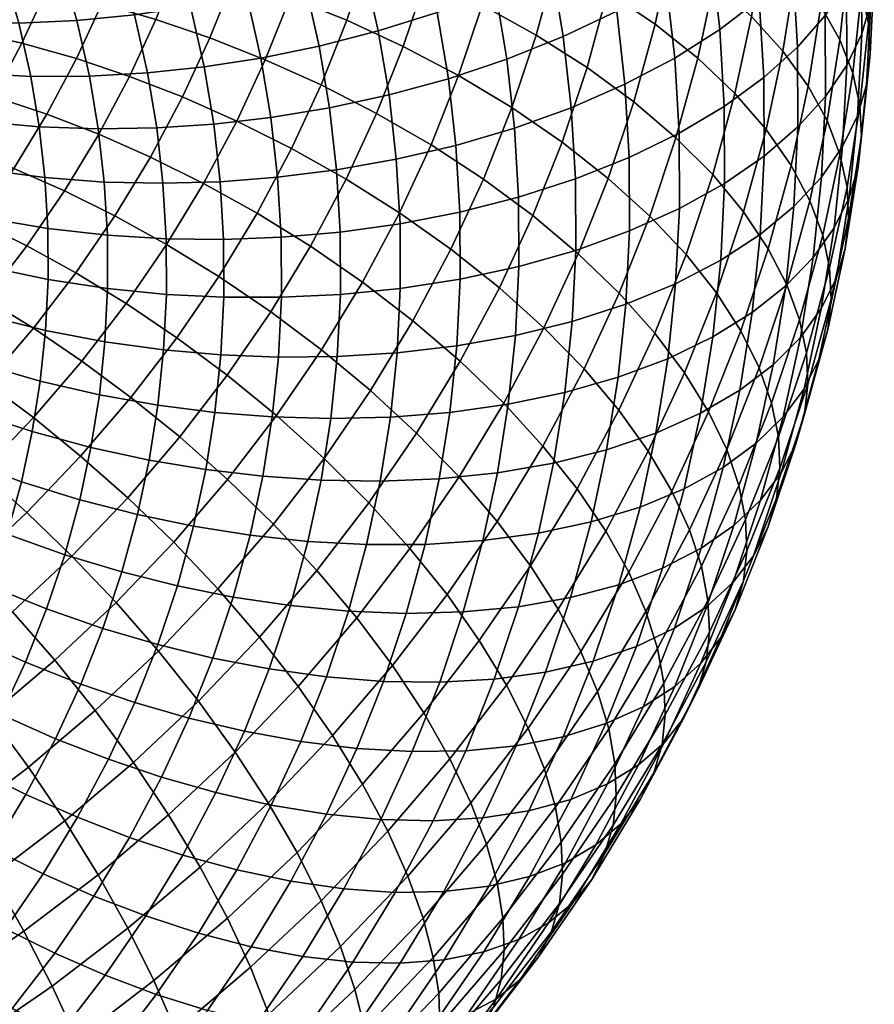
# Model space of a CAD drawing. Extents: x -120 to 2831, y -92 to 75.
# Tile 94 of 256: x 581 to 611, y -54 to -20. Entities that reach past the tile are written whole.
import ezdxf

# ---------------------------------------------------------------- set-up
doc = ezdxf.new("R2010")
doc.units = 0
doc.layers.add('GLASS', color=18, linetype='CONTINUOUS')

msp = doc.modelspace()

# ---------------------------------------------------------------- meshes
at = {"layer": 'GLASS'}
mesh = msp.add_polyface(dxfattribs=at)
corners = [(605.513, -20.053, 35.084), (605.21, -17.355, 33.388), (606.595, -16.234, 34.864), (606.905, -18.984, 36.593), (609.22, -19.563, 41.679), (609.054, -16.725, 39.891), (609.798, -15.572, 41.622), (609.965, -18.438, 43.427), (608.252, -20.671, 39.97), (608.089, -17.868, 38.205), (607.066, -21.742, 38.33), (605.671, -22.757, 36.787), (610.824, -19.101, 48.759), (610.811, -16.203, 46.931), (610.936, -15.123, 48.638), (610.948, -18.025, 50.468), (610.505, -20.2, 47.008), (610.492, -17.313, 45.186), (609.977, -21.306, 45.236), (609.232, -22.404, 43.471), (608.264, -23.475, 41.739), (607.078, -24.501, 40.07), (605.683, -25.464, 38.495), (610.746, -19.838, 54.007), (610.891, -16.944, 52.178), (610.641, -15.831, 53.932), (610.496, -18.714, 55.754), (610.803, -20.922, 52.299), (610.679, -21.995, 50.588), (610.361, -23.083, 48.829), (609.834, -24.17, 47.046), (609.09, -25.24, 45.263), (608.124, -26.275, 43.508), (606.94, -27.257, 41.812), (609.07, -19.23, 61.059), (609.364, -16.403, 59.27), (608.467, -15.249, 60.986), (608.176, -18.04, 62.753), (609.742, -20.418, 59.323), (610.039, -17.564, 57.517), (610.197, -21.587, 57.572), (610.445, -22.722, 55.832), (610.502, -23.81, 54.127), (610.378, -24.879, 52.413), (610.061, -25.956, 50.648), (609.536, -27.024, 48.852), (608.795, -28.067, 47.052), (606.627, -19.597, 66.105), (607.062, -16.866, 64.373), (605.737, -15.729, 65.893), (605.31, -18.408, 67.591), (607.734, -20.815, 64.512), (608.622, -22.041, 62.842), (609.29, -23.256, 61.123), (609.742, -24.444, 59.384), (609.989, -25.59, 57.651), (610.045, -26.682, 55.948), (609.922, -27.747, 54.232), (607.142, -23.569, 66.261), (606.045, -22.307, 67.826), (608.023, -24.83, 64.613), (608.685, -26.073, 62.911), (609.133, -27.28, 61.184), (606.353, -26.458, 68.1), (605.268, -25.151, 69.635), (607.223, -27.757, 66.475)]
mesh.append_faces([[corners[k] for k in face] for face in [(0, 1, 2, 3), (4, 5, 6, 7), (8, 9, 5, 4), (10, 3, 9, 8), (11, 0, 3, 10), (12, 13, 14, 15), (16, 17, 13, 12), (18, 7, 17, 16), (19, 4, 7, 18), (20, 8, 4, 19), (21, 10, 8, 20), (22, 11, 10, 21), (23, 24, 25, 26), (27, 15, 24, 23), (28, 12, 15, 27), (29, 16, 12, 28), (30, 18, 16, 29), (31, 19, 18, 30), (32, 20, 19, 31), (33, 21, 20, 32), (34, 35, 36, 37), (38, 39, 35, 34), (40, 26, 39, 38), (41, 23, 26, 40), (42, 27, 23, 41), (43, 28, 27, 42), (44, 29, 28, 43), (45, 30, 29, 44), (46, 31, 30, 45), (47, 48, 49, 50), (51, 37, 48, 47), (52, 34, 37, 51), (53, 38, 34, 52), (54, 40, 38, 53), (55, 41, 40, 54), (56, 42, 41, 55), (57, 43, 42, 56), (58, 51, 47, 59), (60, 52, 51, 58), (61, 53, 52, 60), (62, 54, 53, 61), (63, 58, 59, 64), (65, 60, 58, 63)]])
mesh = msp.add_polyface(dxfattribs=at)
corners = [(595.587, -19.452, 26.931), (595.037, -16.999, 25.394), (597.058, -16.153, 25.925), (597.627, -18.689, 27.514), (593.513, -20.102, 26.54), (592.981, -17.732, 25.056), (601.892, -19.407, 30.861), (601.464, -16.849, 29.256), (603.195, -15.794, 30.399), (603.634, -18.419, 32.046), (600.013, -20.304, 29.851), (599.598, -17.818, 28.29), (598.03, -21.099, 29.027), (595.977, -21.784, 28.394), (593.889, -22.353, 27.953), (603.931, -21.056, 33.704), (605.21, -17.355, 33.388), (605.513, -20.053, 35.084), (602.182, -21.977, 32.477), (600.295, -22.803, 31.421), (598.303, -23.522, 30.549), (596.241, -24.127, 29.867), (594.144, -24.615, 29.376), (604.085, -23.7, 35.369), (605.671, -22.757, 36.787), (602.332, -24.555, 34.1), (600.441, -25.308, 32.999), (598.445, -25.951, 32.079), (596.378, -26.477, 31.347), (594.276, -26.884, 30.804), (604.096, -26.347, 37.039), (605.683, -25.464, 38.495), (602.343, -27.135, 35.728), (603.242, -19.866, 70.595), (603.8, -17.267, 68.945), (602.119, -16.193, 70.142), (601.575, -18.726, 71.751), (604.739, -21.066, 69.279), (605.31, -18.408, 67.591), (606.045, -22.307, 67.826), (606.627, -19.597, 66.105), (597.164, -19.2, 75.115), (597.848, -16.696, 73.521), (595.854, -15.831, 74.119), (595.192, -18.254, 75.661), (599.061, -20.248, 74.374), (599.767, -17.664, 72.73), (600.849, -21.385, 73.443), (602.497, -22.593, 72.33), (603.977, -23.856, 71.054), (605.268, -25.151, 69.635), (594.391, -20.646, 77.186), (593.178, -17.418, 76.014), (592.405, -19.727, 77.486), (596.336, -21.673, 76.691), (598.207, -22.799, 76), (599.971, -24.008, 75.115), (601.596, -25.285, 74.046), (603.056, -26.609, 72.809), (604.329, -27.958, 71.425), (595.368, -24.108, 78.246), (593.455, -23.001, 78.69), (597.208, -25.31, 77.604), (598.943, -26.592, 76.765), (600.542, -27.936, 75.739), (594.261, -26.498, 79.776), (592.384, -25.313, 80.17), (596.066, -27.776, 79.182)]
mesh.append_faces([[corners[k] for k in face] for face in [(0, 1, 2, 3), (4, 5, 1, 0), (6, 7, 8, 9), (10, 11, 7, 6), (12, 3, 11, 10), (13, 0, 3, 12), (14, 4, 0, 13), (15, 9, 16, 17), (18, 6, 9, 15), (19, 10, 6, 18), (20, 12, 10, 19), (21, 13, 12, 20), (22, 14, 13, 21), (23, 15, 17, 24), (25, 18, 15, 23), (26, 19, 18, 25), (27, 20, 19, 26), (28, 21, 20, 27), (29, 22, 21, 28), (30, 23, 24, 31), (32, 25, 23, 30), (33, 34, 35, 36), (37, 38, 34, 33), (39, 40, 38, 37), (41, 42, 43, 44), (45, 46, 42, 41), (47, 36, 46, 45), (48, 33, 36, 47), (49, 37, 33, 48), (50, 39, 37, 49), (51, 44, 52, 53), (54, 41, 44, 51), (55, 45, 41, 54), (56, 47, 45, 55), (57, 48, 47, 56), (58, 49, 48, 57), (59, 50, 49, 58), (60, 54, 51, 61), (62, 55, 54, 60), (63, 56, 55, 62), (64, 57, 56, 63), (65, 60, 61, 66), (67, 62, 60, 65)]])
mesh = msp.add_polyface(dxfattribs=at)
corners = [(578.344, -18.038, 26.377), (577.741, -16.292, 25.287), (579.721, -16.151, 24.318), (580.352, -17.98, 25.459), (576.377, -17.97, 27.476), (575.802, -16.305, 26.437), (574.485, -17.768, 28.751), (573.937, -16.182, 27.761), (580.878, -19.831, 26.617), (582.37, -17.803, 24.726), (582.919, -19.738, 25.936), (578.846, -19.805, 27.482), (576.856, -19.655, 28.53), (574.941, -19.374, 29.755), (581.298, -21.7, 27.788), (583.358, -21.692, 27.16), (579.247, -21.59, 28.6), (577.238, -21.357, 29.597), (575.306, -20.997, 30.772), (581.595, -23.476, 28.903), (583.669, -23.549, 28.325), (579.53, -23.287, 29.665), (577.508, -22.975, 30.612), (575.563, -22.538, 31.739), (573.73, -21.98, 33.037), (573.484, -20.51, 32.114), (579.722, -24.991, 30.736), (581.796, -25.261, 30.025), (577.691, -24.6, 31.634), (575.738, -24.088, 32.713), (573.896, -23.457, 33.965), (575.828, -25.641, 33.692), (577.786, -26.23, 32.66), (573.982, -24.938, 34.898), (575.94, -17.978, 74.76), (576.59, -16.345, 73.717), (574.681, -16.45, 72.456), (574.061, -18.008, 73.451), (577.884, -18.089, 75.896), (578.566, -16.376, 74.802), (579.862, -18.329, 76.85), (580.575, -16.535, 75.704), (581.841, -18.688, 77.621), (582.587, -16.813, 76.423), (575.197, -19.583, 75.787), (573.353, -19.537, 74.429), (577.105, -19.771, 76.973), (579.046, -20.091, 77.978), (580.988, -20.53, 78.799), (582.904, -21.072, 79.44), (583.794, -19.151, 78.211), (576.191, -21.487, 78.073), (574.325, -21.219, 76.836), (578.089, -21.888, 79.13), (579.988, -22.408, 80.004), (581.861, -23.03, 80.696), (575.176, -23.16, 79.148), (573.357, -22.815, 77.862), (577.025, -23.641, 80.256), (578.876, -24.24, 81.181), (580.702, -24.94, 81.924), (582.48, -25.723, 82.491), (583.686, -23.736, 81.213), (575.858, -25.345, 81.354), (574.061, -24.787, 80.197), (577.656, -26.021, 82.329), (579.429, -26.798, 83.121)]
mesh.append_faces([[corners[k] for k in face] for face in [(0, 1, 2, 3), (4, 5, 1, 0), (6, 7, 5, 4), (8, 3, 9, 10), (11, 0, 3, 8), (12, 4, 0, 11), (13, 6, 4, 12), (14, 8, 10, 15), (16, 11, 8, 14), (17, 12, 11, 16), (18, 13, 12, 17), (19, 14, 15, 20), (21, 16, 14, 19), (22, 17, 16, 21), (23, 18, 17, 22), (24, 25, 18, 23), (26, 21, 19, 27), (28, 22, 21, 26), (29, 23, 22, 28), (30, 24, 23, 29), (31, 29, 28, 32), (33, 30, 29, 31), (34, 35, 36, 37), (38, 39, 35, 34), (40, 41, 39, 38), (42, 43, 41, 40), (44, 34, 37, 45), (46, 38, 34, 44), (47, 40, 38, 46), (48, 42, 40, 47), (49, 50, 42, 48), (51, 46, 44, 52), (53, 47, 46, 51), (54, 48, 47, 53), (55, 49, 48, 54), (56, 51, 52, 57), (58, 53, 51, 56), (59, 54, 53, 58), (60, 55, 54, 59), (61, 62, 55, 60), (63, 58, 56, 64), (65, 59, 58, 63), (66, 60, 59, 65)]])
mesh = msp.add_polyface(dxfattribs=at)
corners = [(584.94, -19.539, 25.434), (584.367, -17.521, 24.172), (586.319, -17.146, 23.79), (586.915, -19.245, 25.102), (582.919, -19.738, 25.936), (582.37, -17.803, 24.726), (588.893, -18.854, 24.924), (588.273, -16.674, 23.561), (590.28, -16.089, 23.489), (590.923, -18.351, 24.903), (586.915, -19.245, 25.102), (586.319, -17.146, 23.79), (585.398, -21.577, 26.71), (587.391, -21.364, 26.43), (583.358, -21.692, 27.16), (591.436, -20.635, 26.335), (592.981, -17.732, 25.056), (593.513, -20.102, 26.54), (589.387, -21.055, 26.303), (587.391, -21.364, 26.43), (585.722, -23.513, 27.926), (587.728, -23.378, 27.694), (583.669, -23.549, 28.325), (591.799, -22.806, 27.697), (593.889, -22.353, 27.953), (589.737, -23.146, 27.615), (587.728, -23.378, 27.694), (585.941, -25.459, 29.149), (587.955, -25.402, 28.966), (583.879, -25.415, 29.498), (581.796, -25.261, 30.025), (581.595, -23.476, 28.903), (592.045, -24.988, 29.069), (594.144, -24.615, 29.376), (589.973, -25.248, 28.937), (587.955, -25.402, 28.966), (581.9, -27.052, 31.153), (583.988, -27.286, 30.677), (592.172, -27.176, 30.447), (594.276, -26.884, 30.804), (590.096, -27.355, 30.264), (590.41, -18.924, 77.601), (591.155, -16.697, 76.181), (589.153, -16.092, 76.176), (588.435, -18.238, 77.544), (592.405, -19.727, 77.486), (593.178, -17.418, 76.014), (583.794, -19.151, 78.211), (584.572, -17.195, 76.962), (582.587, -16.813, 76.423), (581.841, -18.688, 77.621), (585.696, -19.702, 78.629), (586.505, -17.668, 77.33), (587.595, -20.35, 78.893), (589.538, -21.116, 79.002), (591.501, -22.001, 78.938), (593.455, -23.001, 78.69), (594.391, -20.646, 77.186), (584.771, -21.7, 79.907), (582.904, -21.072, 79.44), (586.634, -22.425, 80.22), (588.541, -23.27, 80.38), (590.467, -24.234, 80.368), (592.384, -25.313, 80.17), (583.686, -23.736, 81.213), (581.861, -23.03, 80.696), (585.507, -24.54, 81.577), (587.371, -25.465, 81.788), (589.254, -26.511, 81.828), (591.128, -27.672, 81.682), (584.255, -26.603, 82.903), (582.48, -25.723, 82.491), (586.071, -27.607, 83.165)]
mesh.append_faces([[corners[k] for k in face] for face in [(0, 1, 2, 3), (4, 5, 1, 0), (6, 7, 8, 9), (10, 11, 7, 6), (12, 0, 3, 13), (14, 4, 0, 12), (15, 9, 16, 17), (18, 6, 9, 15), (19, 10, 6, 18), (20, 12, 13, 21), (22, 14, 12, 20), (23, 15, 17, 24), (25, 18, 15, 23), (26, 19, 18, 25), (27, 20, 21, 28), (29, 22, 20, 27), (30, 31, 22, 29), (32, 23, 24, 33), (34, 25, 23, 32), (35, 26, 25, 34), (36, 30, 29, 37), (38, 32, 33, 39), (40, 34, 32, 38), (41, 42, 43, 44), (45, 46, 42, 41), (47, 48, 49, 50), (51, 52, 48, 47), (53, 44, 52, 51), (54, 41, 44, 53), (55, 45, 41, 54), (56, 57, 45, 55), (58, 51, 47, 59), (60, 53, 51, 58), (61, 54, 53, 60), (62, 55, 54, 61), (63, 56, 55, 62), (64, 58, 59, 65), (66, 60, 58, 64), (67, 61, 60, 66), (68, 62, 61, 67), (69, 63, 62, 68), (70, 66, 64, 71), (72, 67, 66, 70)]])
mesh = msp.add_polyface(dxfattribs=at)
corners = [(600.452, -27.816, 34.581), (600.441, -25.308, 32.999), (602.332, -24.555, 34.1), (602.343, -27.135, 35.728), (598.455, -28.381, 33.612), (598.445, -25.951, 32.079), (596.388, -28.828, 32.83), (596.378, -26.477, 31.347), (594.286, -29.155, 32.237), (594.276, -26.884, 30.804), (592.182, -29.365, 31.828), (592.172, -27.176, 30.447), (602.214, -29.711, 37.356), (604.096, -26.347, 37.039), (603.964, -28.99, 38.709), (600.326, -30.32, 36.163), (598.334, -30.809, 35.146), (596.271, -31.176, 34.314), (594.173, -31.422, 33.669), (592.072, -31.552, 33.209), (601.946, -32.278, 38.981), (603.69, -31.624, 40.376), (600.066, -32.815, 37.743), (598.081, -33.228, 36.678), (596.027, -33.516, 35.795), (593.937, -33.682, 35.1), (603.273, -34.243, 42.037), (605.267, -30.861, 41.908), (604.84, -33.54, 43.606), (601.54, -34.831, 40.599), (599.671, -35.296, 39.316), (597.698, -35.634, 38.203), (595.656, -35.844, 37.271), (593.579, -35.929, 36.524), (602.715, -36.842, 43.687), (604.269, -36.198, 45.294), (601.978, -29.32, 74.541), (603.056, -26.609, 72.809), (601.596, -25.285, 74.046), (600.542, -27.936, 75.739), (603.229, -30.722, 73.19), (604.329, -27.958, 71.425), (604.281, -32.119, 71.712), (605.398, -29.311, 69.918), (597.768, -29.129, 78.389), (598.943, -26.592, 76.765), (597.208, -25.31, 77.604), (596.066, -27.776, 79.182), (599.336, -30.539, 77.405), (600.745, -31.982, 76.244), (601.972, -33.436, 74.927), (603.004, -34.877, 73.477), (603.831, -36.285, 71.922), (605.125, -33.491, 70.134), (594.727, -30.29, 80.795), (594.261, -26.498, 79.776), (592.962, -28.936, 81.34), (596.39, -31.716, 80.048), (597.923, -33.193, 79.107), (599.299, -34.697, 77.985), (600.498, -36.203, 76.702), (601.506, -37.69, 75.28), (594.859, -34.24, 81.67), (593.238, -32.743, 82.371), (596.351, -35.782, 80.771), (597.692, -37.345, 79.687), (593.178, -36.694, 83.251), (591.605, -35.128, 83.908)]
mesh.append_faces([[corners[k] for k in face] for face in [(0, 1, 2, 3), (4, 5, 1, 0), (6, 7, 5, 4), (8, 9, 7, 6), (10, 11, 9, 8), (12, 3, 13, 14), (15, 0, 3, 12), (16, 4, 0, 15), (17, 6, 4, 16), (18, 8, 6, 17), (19, 10, 8, 18), (20, 12, 14, 21), (22, 15, 12, 20), (23, 16, 15, 22), (24, 17, 16, 23), (25, 18, 17, 24), (26, 21, 27, 28), (29, 20, 21, 26), (30, 22, 20, 29), (31, 23, 22, 30), (32, 24, 23, 31), (33, 25, 24, 32), (34, 26, 28, 35), (36, 37, 38, 39), (40, 41, 37, 36), (42, 43, 41, 40), (44, 45, 46, 47), (48, 39, 45, 44), (49, 36, 39, 48), (50, 40, 36, 49), (51, 42, 40, 50), (52, 53, 42, 51), (54, 47, 55, 56), (57, 44, 47, 54), (58, 48, 44, 57), (59, 49, 48, 58), (60, 50, 49, 59), (61, 51, 50, 60), (62, 57, 54, 63), (64, 58, 57, 62), (65, 59, 58, 64), (66, 62, 63, 67)]])
mesh = msp.add_polyface(dxfattribs=at)
corners = [(605.548, -28.167, 40.203), (605.683, -25.464, 38.495), (607.078, -24.501, 40.07), (606.94, -27.257, 41.812), (603.964, -28.99, 38.709), (604.096, -26.347, 37.039), (607.833, -29.066, 45.275), (608.124, -26.275, 43.508), (609.09, -25.24, 45.263), (608.795, -28.067, 47.052), (606.653, -30.003, 43.55), (605.267, -30.861, 41.908), (603.69, -31.624, 40.376), (609.606, -28.813, 52.459), (610.061, -25.956, 50.648), (610.378, -24.879, 52.413), (609.922, -27.747, 54.232), (609.085, -29.862, 50.652), (609.536, -27.024, 48.852), (608.348, -30.878, 48.834), (607.391, -31.841, 47.034), (606.219, -32.735, 45.282), (604.84, -33.54, 43.606), (609.377, -28.436, 59.458), (609.989, -25.59, 57.651), (609.742, -24.444, 59.384), (609.133, -27.28, 61.184), (609.433, -29.531, 57.757), (610.045, -26.682, 55.948), (609.31, -30.593, 56.039), (608.997, -31.648, 54.26), (608.48, -32.679, 52.441), (607.748, -33.667, 50.606), (606.8, -34.595, 48.783), (605.637, -35.445, 47.003), (604.269, -36.198, 45.294), (607.878, -29.028, 64.792), (608.685, -26.073, 62.911), (608.023, -24.83, 64.613), (607.223, -27.757, 66.475), (608.32, -30.255, 63.077), (608.562, -31.422, 61.358), (608.616, -32.521, 59.66), (608.495, -33.58, 57.939), (608.185, -34.623, 56.153), (607.672, -35.634, 54.321), (606.949, -36.594, 52.468), (606.01, -37.485, 50.622), (605.398, -29.311, 69.918), (606.353, -26.458, 68.1), (605.268, -25.151, 69.635), (604.329, -27.958, 71.425), (606.257, -30.646, 68.317), (606.901, -31.945, 66.651), (607.338, -33.191, 64.949), (607.575, -34.37, 63.237), (607.629, -35.472, 61.541), (607.508, -36.527, 59.818), (607.202, -37.56, 58.025), (605.125, -33.491, 70.134), (604.281, -32.119, 71.712), (605.759, -34.818, 68.486), (606.188, -36.082, 66.796), (606.421, -37.273, 65.091), (604.453, -37.638, 70.291), (603.831, -36.285, 71.922)]
mesh.append_faces([[corners[k] for k in face] for face in [(0, 1, 2, 3), (4, 5, 1, 0), (6, 7, 8, 9), (10, 3, 7, 6), (11, 0, 3, 10), (12, 4, 0, 11), (13, 14, 15, 16), (17, 18, 14, 13), (19, 9, 18, 17), (20, 6, 9, 19), (21, 10, 6, 20), (22, 11, 10, 21), (23, 24, 25, 26), (27, 28, 24, 23), (29, 16, 28, 27), (30, 13, 16, 29), (31, 17, 13, 30), (32, 19, 17, 31), (33, 20, 19, 32), (34, 21, 20, 33), (35, 22, 21, 34), (36, 37, 38, 39), (40, 26, 37, 36), (41, 23, 26, 40), (42, 27, 23, 41), (43, 29, 27, 42), (44, 30, 29, 43), (45, 31, 30, 44), (46, 32, 31, 45), (47, 33, 32, 46), (48, 49, 50, 51), (52, 39, 49, 48), (53, 36, 39, 52), (54, 40, 36, 53), (55, 41, 40, 54), (56, 42, 41, 55), (57, 43, 42, 56), (58, 44, 43, 57), (59, 52, 48, 60), (61, 53, 52, 59), (62, 54, 53, 61), (63, 55, 54, 62), (64, 61, 59, 65)]])
mesh = msp.add_polyface(dxfattribs=at)
corners = [(579.822, -26.7, 31.813), (579.722, -24.991, 30.736), (581.796, -25.261, 30.025), (581.9, -27.052, 31.153), (577.786, -26.23, 32.66), (577.691, -24.6, 31.634), (579.829, -28.411, 32.892), (581.908, -28.843, 32.283), (577.793, -27.861, 33.689), (575.835, -27.196, 34.672), (575.828, -25.641, 33.692), (573.989, -26.421, 35.833), (573.982, -24.938, 34.898), (579.744, -30.119, 33.971), (581.818, -30.632, 33.413), (577.712, -29.49, 34.719), (575.758, -28.748, 35.653), (573.915, -27.901, 36.769), (579.566, -31.822, 35.049), (581.632, -32.415, 34.542), (577.543, -31.114, 35.746), (575.596, -30.296, 36.633), (573.761, -29.377, 37.702), (581.35, -34.188, 35.666), (583.708, -32.893, 34.219), (583.413, -34.746, 35.394), (579.297, -33.515, 36.122), (577.286, -32.728, 36.77), (575.351, -31.834, 37.608), (573.527, -30.844, 38.633), (580.972, -35.948, 36.783), (583.018, -36.585, 36.562), (578.936, -35.195, 37.189), (576.942, -34.33, 37.787), (575.023, -33.361, 38.578), (576.482, -36.011, 38.857), (578.454, -36.958, 38.311), (574.586, -34.963, 39.597), (581.157, -27.655, 83.735), (582.48, -25.723, 82.491), (580.702, -24.94, 81.924), (579.429, -26.798, 83.121), (576.33, -27.747, 83.444), (577.656, -26.021, 82.329), (575.858, -25.345, 81.354), (574.59, -26.996, 82.421), (578.047, -28.598, 84.283), (579.719, -29.527, 84.944), (581.388, -30.553, 85.452), (582.881, -28.61, 84.196), (574.871, -29.448, 84.545), (573.194, -28.623, 83.475), (576.526, -30.371, 85.432), (578.136, -31.372, 86.139), (579.744, -32.469, 86.692), (581.389, -33.696, 87.098), (583.095, -31.708, 85.81), (574.897, -32.075, 86.539), (573.309, -31.082, 85.607), (576.443, -33.144, 87.29), (577.985, -34.31, 87.888), (579.563, -35.607, 88.339), (581.157, -37.028, 88.622), (583.05, -35.047, 87.335), (574.642, -34.839, 88.395), (573.166, -33.705, 87.601), (576.116, -36.07, 89.035)]
mesh.append_faces([[corners[k] for k in face] for face in [(0, 1, 2, 3), (4, 5, 1, 0), (6, 0, 3, 7), (8, 4, 0, 6), (9, 10, 4, 8), (11, 12, 10, 9), (13, 6, 7, 14), (15, 8, 6, 13), (16, 9, 8, 15), (17, 11, 9, 16), (18, 13, 14, 19), (20, 15, 13, 18), (21, 16, 15, 20), (22, 17, 16, 21), (23, 19, 24, 25), (26, 18, 19, 23), (27, 20, 18, 26), (28, 21, 20, 27), (29, 22, 21, 28), (30, 23, 25, 31), (32, 26, 23, 30), (33, 27, 26, 32), (34, 28, 27, 33), (35, 33, 32, 36), (37, 34, 33, 35), (38, 39, 40, 41), (42, 43, 44, 45), (46, 41, 43, 42), (47, 38, 41, 46), (48, 49, 38, 47), (50, 42, 45, 51), (52, 46, 42, 50), (53, 47, 46, 52), (54, 48, 47, 53), (55, 56, 48, 54), (57, 52, 50, 58), (59, 53, 52, 57), (60, 54, 53, 59), (61, 55, 54, 60), (62, 63, 55, 61), (64, 59, 57, 65), (66, 60, 59, 64)]])
mesh = msp.add_polyface(dxfattribs=at)
corners = [(586.055, -27.41, 30.378), (585.941, -25.459, 29.149), (587.955, -25.402, 28.966), (588.074, -27.431, 30.244), (583.988, -27.286, 30.677), (583.879, -25.415, 29.498), (588.074, -27.431, 30.244), (587.955, -25.402, 28.966), (589.973, -25.248, 28.937), (590.096, -27.355, 30.264), (586.063, -29.363, 31.61), (588.083, -29.462, 31.525), (583.996, -29.159, 31.858), (581.908, -28.843, 32.283), (581.9, -27.052, 31.153), (590.105, -29.465, 31.595), (592.172, -27.176, 30.447), (592.182, -29.365, 31.828), (588.083, -29.462, 31.525), (585.966, -31.313, 32.842), (587.981, -31.491, 32.807), (583.902, -31.029, 33.04), (581.818, -30.632, 33.413), (590, -31.571, 32.926), (592.072, -31.552, 33.209), (587.981, -31.491, 32.807), (585.763, -33.257, 34.072), (587.77, -33.512, 34.086), (583.708, -32.893, 34.219), (581.632, -32.415, 34.542), (591.845, -33.73, 34.588), (594.173, -31.422, 33.669), (593.937, -33.682, 35.1), (589.781, -33.67, 34.254), (587.77, -33.512, 34.086), (585.455, -35.189, 35.297), (587.45, -35.522, 35.361), (583.413, -34.746, 35.394), (591.5, -35.897, 35.962), (593.579, -35.929, 36.524), (589.449, -35.758, 35.578), (587.45, -35.522, 35.361), (592.962, -28.936, 81.34), (594.261, -26.498, 79.776), (592.384, -25.313, 80.17), (591.128, -27.672, 81.682), (587.906, -28.733, 83.256), (589.254, -26.511, 81.828), (587.371, -25.465, 81.788), (586.071, -27.607, 83.165), (589.732, -29.972, 83.161), (591.519, -31.314, 82.868), (593.238, -32.743, 82.371), (594.727, -30.29, 80.795), (582.881, -28.61, 84.196), (584.255, -26.603, 82.903), (582.48, -25.723, 82.491), (581.157, -27.655, 83.735), (584.645, -29.69, 84.506), (586.427, -30.892, 84.647), (588.2, -32.209, 84.602), (589.936, -33.626, 84.358), (591.605, -35.128, 83.908), (583.095, -31.708, 85.81), (581.388, -30.553, 85.452), (584.819, -32.985, 85.999), (586.535, -34.376, 86.002), (588.215, -35.867, 85.805), (589.83, -37.439, 85.401), (583.05, -35.047, 87.335), (581.389, -33.696, 87.098), (584.703, -36.511, 87.385)]
mesh.append_faces([[corners[k] for k in face] for face in [(0, 1, 2, 3), (4, 5, 1, 0), (6, 7, 8, 9), (10, 0, 3, 11), (12, 4, 0, 10), (13, 14, 4, 12), (15, 9, 16, 17), (18, 6, 9, 15), (19, 10, 11, 20), (21, 12, 10, 19), (22, 13, 12, 21), (23, 15, 17, 24), (25, 18, 15, 23), (26, 19, 20, 27), (28, 21, 19, 26), (29, 22, 21, 28), (30, 24, 31, 32), (33, 23, 24, 30), (34, 25, 23, 33), (35, 26, 27, 36), (37, 28, 26, 35), (38, 30, 32, 39), (40, 33, 30, 38), (41, 34, 33, 40), (42, 43, 44, 45), (46, 47, 48, 49), (50, 45, 47, 46), (51, 42, 45, 50), (52, 53, 42, 51), (54, 55, 56, 57), (58, 49, 55, 54), (59, 46, 49, 58), (60, 50, 46, 59), (61, 51, 50, 60), (62, 52, 51, 61), (63, 58, 54, 64), (65, 59, 58, 63), (66, 60, 59, 65), (67, 61, 60, 66), (68, 62, 61, 67), (69, 65, 63, 70), (71, 66, 65, 69)]])
mesh = msp.add_polyface(dxfattribs=at)
corners = [(593.1, -38.159, 37.941), (593.579, -35.929, 36.524), (595.656, -35.844, 37.271), (595.16, -38.153, 38.737), (591.038, -38.048, 37.328), (591.5, -35.897, 35.962), (589.004, -37.829, 36.893), (589.449, -35.758, 35.578), (587.022, -37.517, 36.627), (587.45, -35.522, 35.361), (592.461, -40.499, 39.429), (594.498, -40.576, 40.279), (590.422, -40.304, 38.763), (588.41, -40.003, 38.276), (586.45, -39.61, 37.959), (593.698, -42.968, 41.804), (596.501, -40.526, 41.313), (595.674, -42.999, 42.889), (591.688, -42.808, 40.901), (589.677, -42.531, 40.183), (587.692, -42.148, 39.644), (592.761, -45.323, 43.308), (594.706, -45.433, 44.444), (590.784, -45.082, 42.354), (588.805, -44.723, 41.583), (586.852, -44.261, 40.993), (593.598, -47.824, 45.974), (596.584, -45.404, 45.753), (595.442, -47.87, 47.331), (591.69, -47.636, 44.788), (589.75, -47.315, 43.783), (587.807, -46.877, 42.961), (585.891, -46.335, 42.321), (592.3, -50.262, 47.537), (594.103, -50.385, 48.944), (590.434, -49.994, 46.3), (588.537, -49.592, 45.243), (586.638, -49.072, 44.37), (594.627, -38.299, 82.393), (596.351, -35.782, 80.771), (594.859, -34.24, 81.67), (593.178, -36.694, 83.251), (591.352, -39.071, 84.787), (591.605, -35.128, 83.908), (589.83, -37.439, 85.401), (592.754, -40.738, 83.969), (594.012, -42.414, 82.958), (595.928, -39.919, 81.346), (587.876, -39.716, 86.876), (588.215, -35.867, 85.805), (586.321, -38.074, 87.235), (589.342, -41.414, 86.305), (590.692, -43.142, 85.526), (591.903, -44.872, 84.55), (592.958, -46.578, 83.395), (595.109, -44.071, 81.771), (593.844, -48.232, 82.081), (596.029, -45.685, 80.432), (594.554, -49.811, 80.637), (596.767, -47.231, 78.966), (587.191, -43.665, 87.767), (585.785, -41.904, 88.297), (588.485, -45.451, 87.026), (589.646, -47.234, 86.084), (590.657, -48.985, 84.959), (591.506, -50.678, 83.671), (587.247, -49.493, 87.557), (586.139, -47.66, 88.465), (588.211, -51.289, 86.46)]
mesh.append_faces([[corners[k] for k in face] for face in [(0, 1, 2, 3), (4, 5, 1, 0), (6, 7, 5, 4), (8, 9, 7, 6), (10, 0, 3, 11), (12, 4, 0, 10), (13, 6, 4, 12), (14, 8, 6, 13), (15, 11, 16, 17), (18, 10, 11, 15), (19, 12, 10, 18), (20, 13, 12, 19), (21, 15, 17, 22), (23, 18, 15, 21), (24, 19, 18, 23), (25, 20, 19, 24), (26, 22, 27, 28), (29, 21, 22, 26), (30, 23, 21, 29), (31, 24, 23, 30), (32, 25, 24, 31), (33, 26, 28, 34), (35, 29, 26, 33), (36, 30, 29, 35), (37, 31, 30, 36), (38, 39, 40, 41), (42, 41, 43, 44), (45, 38, 41, 42), (46, 47, 38, 45), (48, 44, 49, 50), (51, 42, 44, 48), (52, 45, 42, 51), (53, 46, 45, 52), (54, 55, 46, 53), (56, 57, 55, 54), (58, 59, 57, 56), (60, 51, 48, 61), (62, 52, 51, 60), (63, 53, 52, 62), (64, 54, 53, 63), (65, 56, 54, 64), (66, 63, 62, 67), (68, 64, 63, 66)]])
mesh = msp.add_polyface(dxfattribs=at)
corners = [(600.996, -37.365, 42.208), (601.54, -34.831, 40.599), (603.273, -34.243, 42.037), (602.715, -36.842, 43.687), (599.142, -37.759, 40.88), (599.671, -35.296, 39.316), (597.186, -38.021, 39.719), (597.698, -35.634, 38.203), (595.16, -38.153, 38.737), (595.656, -35.844, 37.271), (604.86, -38.288, 48.812), (605.637, -35.445, 47.003), (606.8, -34.595, 48.783), (606.01, -37.485, 50.622), (603.507, -38.988, 47.069), (604.269, -36.198, 45.294), (601.969, -39.569, 45.422), (600.27, -40.023, 43.9), (598.436, -40.343, 42.524), (596.501, -40.526, 41.313), (594.498, -40.576, 40.279), (606.696, -38.551, 56.181), (607.672, -35.634, 54.321), (608.185, -34.623, 56.153), (607.202, -37.56, 58.025), (605.982, -39.483, 54.31), (606.949, -36.594, 52.468), (605.056, -40.337, 52.44), (603.921, -41.095, 50.601), (602.586, -41.741, 48.824), (601.069, -42.261, 47.138), (599.392, -42.647, 45.572), (597.583, -42.893, 44.149), (595.674, -42.999, 42.889), (606.473, -38.378, 63.397), (607.629, -35.472, 61.541), (607.575, -34.37, 63.237), (606.421, -37.273, 65.091), (606.354, -39.43, 61.672), (607.508, -36.527, 59.818), (606.052, -40.451, 59.871), (605.554, -41.424, 58.015), (604.851, -42.328, 56.127), (603.939, -43.146, 54.234), (604.873, -38.922, 68.613), (606.188, -36.082, 66.796), (605.759, -34.818, 68.486), (604.453, -37.638, 70.291), (605.101, -40.123, 66.915), (605.151, -41.232, 65.223), (605.034, -42.28, 63.496), (604.737, -43.29, 61.688), (602.314, -39.133, 73.749), (603.831, -36.285, 71.922), (603.004, -34.877, 73.477), (601.506, -37.69, 75.28), (602.921, -40.514, 72.135), (603.33, -41.817, 70.47), (603.553, -43.029, 68.779), (598.86, -38.903, 78.437), (600.498, -36.203, 76.702), (599.299, -34.697, 77.985), (597.692, -37.345, 79.687), (599.841, -40.433, 77.044), (600.628, -41.912, 75.535), (601.218, -43.32, 73.939), (595.928, -39.919, 81.346), (596.351, -35.782, 80.771), (594.627, -38.299, 82.393), (597.062, -41.528, 80.128), (598.014, -43.1, 78.762), (595.109, -44.071, 81.771), (594.012, -42.414, 82.958)]
mesh.append_faces([[corners[k] for k in face] for face in [(0, 1, 2, 3), (4, 5, 1, 0), (6, 7, 5, 4), (8, 9, 7, 6), (10, 11, 12, 13), (14, 15, 11, 10), (16, 3, 15, 14), (17, 0, 3, 16), (18, 4, 0, 17), (19, 6, 4, 18), (20, 8, 6, 19), (21, 22, 23, 24), (25, 26, 22, 21), (27, 13, 26, 25), (28, 10, 13, 27), (29, 14, 10, 28), (30, 16, 14, 29), (31, 17, 16, 30), (32, 18, 17, 31), (33, 19, 18, 32), (34, 35, 36, 37), (38, 39, 35, 34), (40, 24, 39, 38), (41, 21, 24, 40), (42, 25, 21, 41), (43, 27, 25, 42), (44, 45, 46, 47), (48, 37, 45, 44), (49, 34, 37, 48), (50, 38, 34, 49), (51, 40, 38, 50), (52, 53, 54, 55), (56, 47, 53, 52), (57, 44, 47, 56), (58, 48, 44, 57), (59, 60, 61, 62), (63, 55, 60, 59), (64, 52, 55, 63), (65, 56, 52, 64), (66, 62, 67, 68), (69, 59, 62, 66), (70, 63, 59, 69), (71, 69, 66, 72)]])
mesh = msp.add_polyface(dxfattribs=at)
corners = [(585.043, -37.107, 36.515), (585.455, -35.189, 35.297), (587.45, -35.522, 35.361), (587.022, -37.517, 36.627), (583.018, -36.585, 36.562), (583.413, -34.746, 35.394), (584.493, -39.119, 37.796), (586.45, -39.61, 37.959), (582.491, -38.515, 37.79), (580.468, -37.794, 37.958), (580.972, -35.948, 36.783), (578.454, -36.958, 38.311), (578.936, -35.195, 37.189), (583.829, -41.106, 39.062), (585.759, -41.676, 39.276), (581.853, -40.42, 39.004), (579.858, -39.616, 39.119), (577.872, -38.698, 39.42), (585.759, -41.676, 39.276), (586.45, -39.61, 37.959), (588.41, -40.003, 38.276), (587.692, -42.148, 39.644), (583.051, -43.062, 40.311), (584.95, -43.71, 40.575), (581.107, -42.295, 40.202), (579.145, -41.41, 40.265), (584.95, -43.71, 40.575), (586.852, -44.261, 40.993), (582.161, -44.982, 41.54), (584.025, -45.707, 41.854), (580.255, -44.137, 41.381), (578.329, -43.172, 41.393), (584.025, -45.707, 41.854), (585.891, -46.335, 42.321), (581.118, -46.941, 42.796), (582.94, -47.744, 43.16), (579.254, -46.015, 42.585), (584.764, -48.45, 43.677), (587.807, -46.877, 42.961), (586.638, -49.072, 44.37), (582.94, -47.744, 43.16), (579.959, -48.851, 44.024), (581.734, -49.731, 44.437), (578.142, -47.847, 43.763), (581.734, -49.731, 44.437), (583.512, -50.514, 45.004), (586.321, -38.074, 87.235), (588.215, -35.867, 85.805), (586.535, -34.376, 86.002), (584.703, -36.511, 87.385), (582.742, -38.563, 88.718), (583.05, -35.047, 87.335), (581.157, -37.028, 88.622), (584.294, -40.195, 88.613), (585.785, -41.904, 88.297), (587.876, -39.716, 86.876), (579.144, -38.923, 89.857), (579.563, -35.607, 88.339), (577.623, -37.434, 89.53), (580.658, -40.526, 89.997), (582.139, -42.224, 89.935), (583.563, -43.997, 89.661), (584.904, -45.818, 89.17), (587.191, -43.665, 87.767), (586.139, -47.66, 88.465), (588.485, -45.451, 87.026), (579.862, -44.155, 91.198), (578.455, -42.394, 91.218), (581.214, -45.988, 90.963), (582.488, -47.867, 90.51), (583.66, -49.762, 89.84), (578.746, -47.874, 92.201), (577.47, -45.983, 92.398), (579.949, -49.807, 91.784)]
mesh.append_faces([[corners[k] for k in face] for face in [(0, 1, 2, 3), (4, 5, 1, 0), (6, 0, 3, 7), (8, 4, 0, 6), (9, 10, 4, 8), (11, 12, 10, 9), (13, 6, 7, 14), (15, 8, 6, 13), (16, 9, 8, 15), (17, 11, 9, 16), (18, 19, 20, 21), (22, 13, 14, 23), (24, 15, 13, 22), (25, 16, 15, 24), (26, 18, 21, 27), (28, 22, 23, 29), (30, 24, 22, 28), (31, 25, 24, 30), (32, 26, 27, 33), (34, 28, 29, 35), (36, 30, 28, 34), (37, 33, 38, 39), (40, 32, 33, 37), (41, 34, 35, 42), (43, 36, 34, 41), (44, 40, 37, 45), (46, 47, 48, 49), (50, 49, 51, 52), (53, 46, 49, 50), (54, 55, 46, 53), (56, 52, 57, 58), (59, 50, 52, 56), (60, 53, 50, 59), (61, 54, 53, 60), (62, 63, 54, 61), (64, 65, 63, 62), (66, 60, 59, 67), (68, 61, 60, 66), (69, 62, 61, 68), (70, 64, 62, 69), (71, 68, 66, 72), (73, 69, 68, 71)]])
mesh = msp.add_polyface(dxfattribs=at)
corners = [(602.821, -43.859, 52.367), (603.921, -41.095, 50.601), (605.056, -40.337, 52.44), (603.939, -43.146, 54.234), (601.508, -44.452, 50.556), (602.586, -41.741, 48.824), (600.014, -44.912, 48.831), (601.069, -42.261, 47.138), (598.364, -45.231, 47.222), (599.392, -42.647, 45.572), (596.584, -45.404, 45.753), (597.583, -42.893, 44.149), (594.706, -45.433, 44.444), (595.674, -42.999, 42.889), (604.248, -44.244, 59.82), (605.554, -41.424, 58.015), (606.052, -40.451, 59.871), (604.737, -43.29, 61.688), (603.557, -45.122, 57.915), (604.851, -42.328, 56.127), (602.661, -45.904, 55.999), (601.564, -46.573, 54.104), (600.275, -47.114, 52.259), (598.809, -47.515, 50.497), (597.189, -47.768, 48.846), (595.442, -47.87, 47.331), (603.601, -44.142, 67.089), (605.151, -41.232, 65.223), (605.101, -40.123, 66.915), (603.553, -43.029, 68.779), (603.486, -45.186, 65.36), (605.034, -42.28, 63.496), (603.195, -46.186, 63.545), (602.716, -47.12, 61.665), (602.04, -47.97, 59.741), (601.163, -48.716, 57.803), (600.09, -49.341, 55.878), (598.829, -49.829, 54), (597.395, -50.169, 52.199), (595.811, -50.355, 50.505), (594.103, -50.385, 48.944), (601.617, -44.641, 72.285), (603.33, -41.817, 70.47), (602.921, -40.514, 72.135), (601.218, -43.32, 73.939), (601.832, -45.864, 70.601), (601.879, -46.98, 68.914), (601.765, -48.021, 67.182), (601.481, -49.01, 65.361), (601.013, -49.926, 63.468), (600.353, -50.749, 61.527), (598.777, -44.613, 77.275), (600.628, -41.912, 75.535), (599.841, -40.433, 77.044), (598.014, -43.1, 78.762), (599.35, -46.048, 75.696), (599.736, -47.387, 74.054), (599.944, -48.62, 72.377), (599.988, -49.74, 70.692), (599.877, -50.778, 68.958), (596.029, -45.685, 80.432), (597.062, -41.528, 80.128), (595.109, -44.071, 81.771), (596.767, -47.231, 78.966), (597.32, -48.691, 77.404), (597.692, -50.048, 75.773), (595.085, -51.296, 79.091), (594.554, -49.811, 80.637)]
mesh.append_faces([[corners[k] for k in face] for face in [(0, 1, 2, 3), (4, 5, 1, 0), (6, 7, 5, 4), (8, 9, 7, 6), (10, 11, 9, 8), (12, 13, 11, 10), (14, 15, 16, 17), (18, 19, 15, 14), (20, 3, 19, 18), (21, 0, 3, 20), (22, 4, 0, 21), (23, 6, 4, 22), (24, 8, 6, 23), (25, 10, 8, 24), (26, 27, 28, 29), (30, 31, 27, 26), (32, 17, 31, 30), (33, 14, 17, 32), (34, 18, 14, 33), (35, 20, 18, 34), (36, 21, 20, 35), (37, 22, 21, 36), (38, 23, 22, 37), (39, 24, 23, 38), (40, 25, 24, 39), (41, 42, 43, 44), (45, 29, 42, 41), (46, 26, 29, 45), (47, 30, 26, 46), (48, 32, 30, 47), (49, 33, 32, 48), (50, 34, 33, 49), (51, 52, 53, 54), (55, 44, 52, 51), (56, 41, 44, 55), (57, 45, 41, 56), (58, 46, 45, 57), (59, 47, 46, 58), (60, 54, 61, 62), (63, 51, 54, 60), (64, 55, 51, 63), (65, 56, 55, 64), (66, 64, 63, 67)]])
mesh = msp.add_polyface(dxfattribs=at)
corners = [(599.499, -51.46, 59.566), (601.163, -48.716, 57.803), (602.04, -47.97, 59.741), (600.353, -50.749, 61.527), (598.452, -52.04, 57.614), (600.09, -49.341, 55.878), (597.222, -52.477, 55.702), (598.829, -49.829, 54), (595.824, -52.758, 53.864), (597.395, -50.169, 52.199), (594.28, -52.878, 52.127), (595.811, -50.355, 50.505), (592.614, -52.838, 50.521), (594.103, -50.385, 48.944), (590.857, -52.64, 49.066), (592.3, -50.262, 47.537), (589.038, -52.294, 47.779), (590.434, -49.994, 46.3), (587.189, -51.814, 46.671), (588.537, -49.592, 45.243), (599.6, -51.756, 67.13), (601.481, -49.01, 65.361), (601.765, -48.021, 67.182), (599.877, -50.778, 68.958), (599.144, -52.654, 65.226), (601.013, -49.926, 63.468), (598.503, -53.451, 63.268), (597.672, -54.127, 61.285), (596.654, -54.665, 59.305), (595.458, -55.051, 57.361), (594.1, -55.275, 55.485), (592.599, -55.332, 53.708), (590.981, -55.222, 52.057), (589.273, -54.952, 50.555), (587.506, -54.531, 49.22), (597.893, -51.291, 74.103), (599.944, -48.62, 72.377), (599.736, -47.387, 74.054), (597.692, -50.048, 75.773), (597.935, -52.414, 72.419), (599.988, -49.74, 70.692), (597.826, -53.448, 70.683), (597.557, -54.416, 68.849), (597.115, -55.297, 66.933), (596.492, -56.068, 64.959), (595.687, -56.711, 62.954), (594.701, -57.209, 60.948), (595.443, -52.67, 77.471), (597.32, -48.691, 77.404), (595.085, -51.296, 79.091), (595.635, -53.923, 75.807), (595.674, -55.049, 74.126), (595.568, -56.08, 72.388), (595.307, -57.038, 70.547), (592.185, -52.289, 82.247), (594.554, -49.811, 80.637), (593.844, -48.232, 82.081), (591.506, -50.678, 83.671), (592.693, -53.798, 80.716), (593.035, -55.189, 79.108), (593.218, -56.452, 77.45), (593.254, -57.581, 75.771), (589.02, -53.019, 85.196), (590.657, -48.985, 84.959), (588.211, -51.289, 86.46), (589.667, -54.66, 83.792), (590.151, -56.191, 82.276), (590.476, -57.598, 80.678), (587.007, -56.916, 85.268), (586.394, -55.246, 86.653)]
mesh.append_faces([[corners[k] for k in face] for face in [(0, 1, 2, 3), (4, 5, 1, 0), (6, 7, 5, 4), (8, 9, 7, 6), (10, 11, 9, 8), (12, 13, 11, 10), (14, 15, 13, 12), (16, 17, 15, 14), (18, 19, 17, 16), (20, 21, 22, 23), (24, 25, 21, 20), (26, 3, 25, 24), (27, 0, 3, 26), (28, 4, 0, 27), (29, 6, 4, 28), (30, 8, 6, 29), (31, 10, 8, 30), (32, 12, 10, 31), (33, 14, 12, 32), (34, 16, 14, 33), (35, 36, 37, 38), (39, 40, 36, 35), (41, 23, 40, 39), (42, 20, 23, 41), (43, 24, 20, 42), (44, 26, 24, 43), (45, 27, 26, 44), (46, 28, 27, 45), (47, 38, 48, 49), (50, 35, 38, 47), (51, 39, 35, 50), (52, 41, 39, 51), (53, 42, 41, 52), (54, 55, 56, 57), (58, 49, 55, 54), (59, 47, 49, 58), (60, 50, 47, 59), (61, 51, 50, 60), (62, 57, 63, 64), (65, 54, 57, 62), (66, 58, 54, 65), (67, 59, 58, 66), (68, 65, 62, 69)]])
mesh = msp.add_polyface(dxfattribs=at)
corners = [(585.338, -51.214, 45.746), (586.638, -49.072, 44.37), (588.537, -49.592, 45.243), (587.189, -51.814, 46.671), (583.512, -50.514, 45.004), (584.764, -48.45, 43.677), (578.687, -50.709, 45.221), (579.959, -48.851, 44.024), (581.734, -49.731, 44.437), (580.411, -51.663, 45.682), (585.709, -53.973, 48.063), (589.038, -52.294, 47.779), (587.506, -54.531, 49.22), (583.911, -53.297, 47.088), (582.138, -52.52, 46.296), (580.411, -51.663, 45.682), (581.734, -49.731, 44.437), (584.102, -56.066, 49.414), (585.842, -56.698, 50.62), (582.362, -55.315, 48.392), (580.645, -54.464, 47.552), (578.973, -53.535, 46.891), (584.009, -58.834, 52.003), (587.552, -57.192, 52.003), (585.658, -59.4, 53.433), (582.333, -58.128, 50.75), (580.656, -57.303, 49.68), (579.001, -56.38, 48.793), (577.391, -55.379, 48.086), (585.161, -61.998, 56.446), (587.252, -59.811, 55.025), (588.763, -60.053, 56.762), (586.612, -62.303, 58.224), (583.631, -61.521, 54.81), (582.048, -60.885, 53.336), (580.44, -60.109, 52.037), (578.83, -59.214, 50.921), (577.242, -58.22, 49.988), (579.964, -62.848, 54.615), (581.476, -63.55, 56.133), (578.427, -62.004, 53.272), (584.711, -51.643, 88.963), (587.247, -49.493, 87.557), (586.139, -47.66, 88.465), (583.66, -49.762, 89.84), (585.626, -53.481, 87.893), (588.211, -51.289, 86.46), (586.394, -55.246, 86.653), (589.02, -53.019, 85.196), (581.055, -51.752, 91.147), (582.488, -47.867, 90.51), (579.949, -49.807, 91.784), (582.047, -53.679, 90.299), (582.91, -55.556, 89.256), (583.633, -57.355, 88.038), (584.211, -59.052, 86.67), (587.007, -56.916, 85.268), (584.642, -60.626, 85.182), (587.465, -58.47, 83.766), (584.93, -62.062, 83.603), (587.772, -59.892, 82.178), (585.083, -63.352, 81.963), (587.935, -61.173, 80.532), (578.331, -53.625, 92.382), (577.293, -51.632, 92.987), (579.261, -55.594, 91.562), (580.069, -57.509, 90.543), (580.746, -59.339, 89.346), (581.287, -61.062, 87.995), (581.69, -62.655, 86.52), (577.741, -61.194, 90.575), (577.112, -59.334, 91.753), (578.243, -62.941, 89.24)]
mesh.append_faces([[corners[k] for k in face] for face in [(0, 1, 2, 3), (4, 5, 1, 0), (6, 7, 8, 9), (10, 3, 11, 12), (13, 0, 3, 10), (14, 4, 0, 13), (15, 16, 4, 14), (17, 10, 12, 18), (19, 13, 10, 17), (20, 14, 13, 19), (21, 15, 14, 20), (22, 18, 23, 24), (25, 17, 18, 22), (26, 19, 17, 25), (27, 20, 19, 26), (28, 21, 20, 27), (29, 30, 31, 32), (33, 24, 30, 29), (34, 22, 24, 33), (35, 25, 22, 34), (36, 26, 25, 35), (37, 27, 26, 36), (38, 34, 33, 39), (40, 35, 34, 38), (41, 42, 43, 44), (45, 46, 42, 41), (47, 48, 46, 45), (49, 44, 50, 51), (52, 41, 44, 49), (53, 45, 41, 52), (54, 47, 45, 53), (55, 56, 47, 54), (57, 58, 56, 55), (59, 60, 58, 57), (61, 62, 60, 59), (63, 49, 51, 64), (65, 52, 49, 63), (66, 53, 52, 65), (67, 54, 53, 66), (68, 55, 54, 67), (69, 57, 55, 68), (70, 67, 66, 71), (72, 68, 67, 70)]])

doc.saveas('drawing.dxf')
